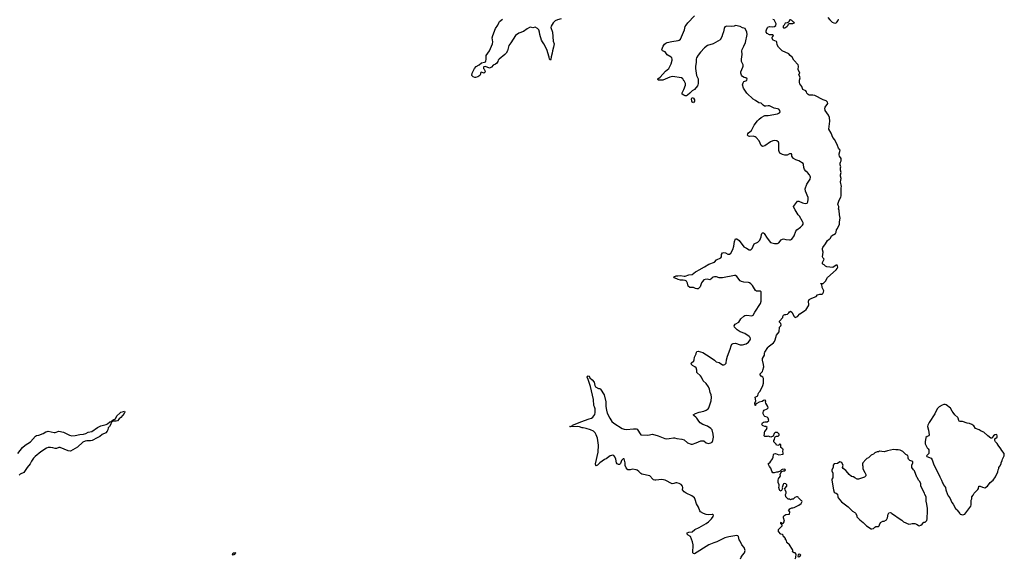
# Model space of a CAD drawing. Header units: inches. Extents: x 2348423 to 2474978, y 460702 to 613625.
# Tile 105 of 113: x 2435441 to 2452262, y 581837 to 591042. Entities that reach past the tile are written whole.
import ezdxf

# ---------------------------------------------------------------- set-up
doc = ezdxf.new("R2010")
doc.units = ezdxf.units.IN
doc.header["$MEASUREMENT"] = 0
for name, color, linetype in [('C4538', 7, 'Continuous'), ('C4548', 7, 'Continuous'), ('C4549', 7, 'Continuous'), ('C4558', 7, 'Continuous')]:
    doc.layers.add(name, color=color, linetype=linetype)

msp = doc.modelspace()

# ---------------------------------------------------------------- linework, layer by layer
at = {"layer": 'C4538', "color": 5, "elevation": 60}
for points in [[(2437090, 584179), (2437020, 584180), (2437022, 584190), (2437049, 584210), (2437067, 584213), (2437079, 584221), (2437102, 584270), (2437150, 584319), (2437170, 584333), (2437215, 584345), (2437230, 584354), (2437235, 584335), (2437226, 584310), (2437170, 584246), (2437138, 584222), (2437110, 584184)], [(2439090, 581892), (2439074, 581910), (2439090, 581930), (2439131, 581931), (2439117, 581923), (2439116, 581910), (2439110, 581904)]]:
    msp.add_lwpolyline(points, close=True, dxfattribs=at)
msp.add_lwpolyline([(2435407, 583630), (2435490, 583728), (2435535, 583770), (2435625, 583830), (2435710, 583924), (2435730, 583936), (2435770, 583944), (2435845, 583970), (2435890, 583999), (2435910, 584007), (2435930, 584008), (2436030, 583986), (2436050, 583986), (2436110, 584010), (2436190, 583993), (2436290, 583943), (2436330, 583933), (2436390, 583937), (2436470, 583952), (2436530, 583956), (2436570, 583968), (2436610, 583994), (2436674, 584006), (2436769, 584070), (2436830, 584100), (2436917, 584123), (2436943, 584137), (2436979, 584170), (2437020, 584180), (2437022, 584170), (2437003, 584157), (2436996, 584130), (2436973, 584090), (2436953, 584067), (2436945, 584030), (2436935, 584010), (2436910, 583982), (2436850, 583954), (2436810, 583920), (2436762, 583898), (2436679, 583850), (2436650, 583845), (2436590, 583847), (2436561, 583839), (2436520, 583820), (2436430, 583738), (2436311, 583670), (2436270, 583674), (2436130, 583731), (2436110, 583728), (2436070, 583713), (2436050, 583713), (2436007, 583727), (2435970, 583732), (2435930, 583730), (2435900, 583720), (2435804, 583656), (2435703, 583577), (2435677, 583550), (2435643, 583497), (2435621, 583450), (2435567, 583390), (2435510, 583303), (2435450, 583273), (2435430, 583257)], dxfattribs=at)
at = {"layer": 'C4548', "color": 5}
for points, elevation in [([(2447756, 581830), (2447764, 581856), (2447787, 581890), (2447826, 581930), (2447837, 581970), (2447820, 582020), (2447779, 582070), (2447752, 582130), (2447730, 582150), (2447723, 582210), (2447710, 582221), (2447690, 582225), (2447554, 582206), (2447490, 582185), (2447350, 582117), (2447298, 582102), (2447213, 582067), (2446970, 581915), (2446950, 581918), (2446942, 581930), (2446946, 582070), (2446937, 582117), (2446899, 582210), (2446861, 582230), (2446846, 582250), (2446843, 582270), (2446870, 582281), (2446928, 582290), (2446975, 582330), (2447050, 582361), (2447166, 582430), (2447210, 582463), (2447261, 582510), (2447289, 582550), (2447294, 582574), (2447283, 582583), (2447270, 582585), (2447210, 582579), (2447170, 582584), (2447121, 582601), (2447072, 582632), (2447059, 582650), (2447039, 582710), (2447003, 582770), (2446982, 582842), (2446968, 582868), (2446925, 582905), (2446829, 582950), (2446790, 582974), (2446767, 583007), (2446770, 583050), (2446766, 583070), (2446739, 583099), (2446710, 583118), (2446670, 583129), (2446650, 583129), (2446614, 583114), (2446590, 583109), (2446470, 583173), (2446410, 583186), (2446359, 583181), (2446310, 583170), (2446290, 583173), (2446270, 583179), (2446257, 583190), (2446206, 583246), (2446070, 583273), (2446050, 583285), (2446019, 583319), (2445990, 583341), (2445972, 583348), (2445910, 583362), (2445870, 583349), (2445830, 583348), (2445803, 583383), (2445786, 583426), (2445783, 583470), (2445770, 583535), (2445750, 583539), (2445724, 583510), (2445703, 583457), (2445690, 583442), (2445670, 583439), (2445649, 583449), (2445637, 583470), (2445625, 583530), (2445609, 583570), (2445590, 583593), (2445570, 583599), (2445550, 583596), (2445530, 583586), (2445461, 583539), (2445430, 583525), (2445351, 583470), (2445310, 583430), (2445290, 583419), (2445283, 583423), (2445280, 583450), (2445325, 583650), (2445329, 583770), (2445312, 583890), (2445292, 583950), (2445270, 583984), (2445242, 584010), (2445190, 584033), (2445117, 584057), (2445070, 584069), (2445050, 584069), (2445006, 584086), (2444970, 584089), (2444850, 584082), (2444838, 584090), (2444879, 584101), (2444888, 584110), (2444930, 584131), (2445028, 584170), (2445170, 584222), (2445210, 584230), (2445230, 584247), (2445264, 584296), (2445271, 584329), (2445271, 584391), (2445263, 584423), (2445250, 584450), (2445242, 584550), (2445195, 584774), (2445153, 584893), (2445135, 584930), (2445142, 584950), (2445150, 584956), (2445170, 584951), (2445183, 584923), (2445223, 584890), (2445255, 584850), (2445266, 584790), (2445278, 584770), (2445330, 584741), (2445350, 584738), (2445366, 584726), (2445425, 584630), (2445455, 584510), (2445455, 584430), (2445464, 584370), (2445479, 584319), (2445521, 584230), (2445557, 584177), (2445590, 584144), (2445736, 584056), (2445770, 584043), (2445810, 584037), (2445930, 584051), (2445970, 584051), (2445990, 584044), (2446050, 583947), (2446170, 583942), (2446250, 583956), (2446350, 583928), (2446465, 583885), (2446490, 583880), (2446536, 583884), (2446610, 583898), (2446630, 583896), (2446670, 583882), (2446755, 583875), (2446790, 583863), (2446851, 583810), (2446910, 583788), (2446938, 583790), (2446998, 583810), (2447076, 583844), (2447130, 583842), (2447170, 583812), (2447210, 583801), (2447250, 583811), (2447270, 583823), (2447284, 583850), (2447294, 583910), (2447290, 583958), (2447273, 584030), (2447250, 584054), (2447193, 584093), (2447110, 584124), (2447065, 584150), (2447041, 584181), (2447012, 584232), (2446992, 584252), (2446964, 584270), (2446949, 584290), (2446985, 584310), (2447048, 584332), (2447130, 584353), (2447170, 584369), (2447202, 584390), (2447217, 584410), (2447256, 584530), (2447260, 584590), (2447255, 584630), (2447239, 584670), (2447225, 584730), (2447208, 584770), (2447170, 584823), (2447115, 584870), (2447090, 584930), (2447073, 584953), (2447009, 585010), (2447007, 585050), (2446995, 585090), (2446973, 585110), (2446934, 585134), (2446919, 585150), (2446915, 585170), (2446959, 585210), (2446966, 585230), (2446970, 585274), (2446995, 585330), (2447002, 585358), (2447010, 585372), (2447030, 585378), (2447110, 585355), (2447237, 585277), (2447310, 585225), (2447337, 585197), (2447390, 585184), (2447450, 585141), (2447470, 585141), (2447490, 585147), (2447510, 585172), (2447517, 585230), (2447532, 585290), (2447579, 585410), (2447596, 585470), (2447610, 585495), (2447630, 585510), (2447670, 585512), (2447750, 585486), (2447790, 585484), (2447850, 585501), (2447890, 585530), (2447921, 585570), (2447924, 585590), (2447921, 585610), (2447906, 585630), (2447830, 585681), (2447750, 585710), (2447701, 585741), (2447653, 585790), (2447649, 585811), (2447663, 585837), (2447725, 585875), (2447762, 585930), (2447810, 585976), (2447830, 585989), (2447865, 585995), (2447950, 585981), (2447974, 585990), (2447998, 586042), (2448098, 586190), (2448106, 586230), (2448109, 586389), (2448090, 586401), (2448030, 586405), (2448010, 586415), (2447960, 586500), (2447930, 586530), (2447910, 586543), (2447890, 586550), (2447810, 586559), (2447770, 586569), (2447750, 586579), (2447694, 586654), (2447670, 586669), (2447650, 586669), (2447449, 586629), (2447390, 586629), (2447347, 586647), (2447310, 586649), (2447290, 586644), (2447271, 586630), (2447263, 586617), (2447230, 586598), (2447185, 586605), (2447150, 586603), (2447130, 586595), (2447106, 586570), (2447090, 586544), (2447065, 586475), (2447056, 586464), (2447030, 586444), (2447010, 586441), (2446986, 586446), (2446950, 586465), (2446887, 586467), (2446861, 586490), (2446850, 586538), (2446830, 586573), (2446810, 586585), (2446773, 586593), (2446730, 586593), (2446690, 586601), (2446629, 586630), (2446618, 586650), (2446654, 586666), (2446685, 586666), (2446733, 586673), (2446790, 586657), (2446810, 586659), (2446870, 586679), (2446930, 586685), (2446985, 586735), (2447010, 586745), (2447048, 586770), (2447143, 586817), (2447216, 586864), (2447310, 586898), (2447343, 586937), (2447422, 586970), (2447429, 586990), (2447433, 587030), (2447450, 587055), (2447470, 587064), (2447498, 587058), (2447536, 587036), (2447570, 587036), (2447590, 587051), (2447624, 587116), (2447642, 587170), (2447654, 587250), (2447670, 587296), (2447690, 587299), (2447730, 587271), (2447810, 587161), (2447858, 587138), (2447902, 587110), (2447930, 587111), (2447956, 587130), (2447990, 587211), (2448050, 587241), (2448085, 587275), (2448110, 587330), (2448112, 587370), (2448120, 587390), (2448130, 587402), (2448150, 587401), (2448161, 587390), (2448210, 587306), (2448270, 587236), (2448335, 587215), (2448385, 587215), (2448410, 587231), (2448450, 587279), (2448470, 587294), (2448490, 587296), (2448530, 587284), (2448590, 587278), (2448610, 587281), (2448630, 587290), (2448670, 587350), (2448702, 587430), (2448719, 587450), (2448783, 587497), (2448813, 587530), (2448823, 587550), (2448825, 587570), (2448816, 587596), (2448764, 587684), (2448740, 587710), (2448690, 587790), (2448666, 587830), (2448661, 587850), (2448730, 587941), (2448750, 587941), (2448814, 587914), (2448862, 587902), (2448892, 587908), (2448908, 587932), (2448912, 587970), (2448910, 588002), (2448868, 588110), (2448861, 588150), (2448886, 588230), (2448943, 588316), (2448952, 588350), (2448948, 588370), (2448936, 588390), (2448902, 588430), (2448870, 588456), (2448850, 588484), (2448837, 588517), (2448830, 588570), (2448824, 588584), (2448752, 588632), (2448698, 588650), (2448662, 588670), (2448642, 588690), (2448635, 588710), (2448635, 588735), (2448627, 588747), (2448590, 588748), (2448550, 588729), (2448511, 588729), (2448470, 588739), (2448430, 588762), (2448414, 588790), (2448409, 588809), (2448412, 588932), (2448405, 588950), (2448374, 588970), (2448330, 588978), (2448310, 588974), (2448270, 588954), (2448170, 588887), (2448130, 588874), (2448109, 588890), (2448074, 588970), (2448022, 589030), (2448003, 589043), (2447970, 589049), (2447907, 589047), (2447890, 589053), (2447876, 589070), (2447878, 589090), (2447894, 589110), (2447941, 589150), (2447990, 589238), (2448047, 589313), (2448076, 589344), (2448109, 589370), (2448170, 589407), (2448230, 589406), (2448390, 589433), (2448423, 589450), (2448432, 589470), (2448429, 589490), (2448410, 589512), (2448390, 589521), (2448330, 589530), (2448250, 589569), (2448230, 589572), (2448190, 589563), (2448166, 589566), (2448141, 589581), (2448110, 589614), (2448070, 589624), (2448010, 589664), (2447970, 589684), (2447864, 589784), (2447805, 589870), (2447789, 589930), (2447798, 589962), (2447814, 589986), (2447844, 590000)], 60), ([(2447031, 590000), (2447031, 589950), (2447027, 589930), (2447019, 589910), (2446970, 589849), (2446930, 589828), (2446890, 589786), (2446848, 589750), (2446830, 589741), (2446810, 589740), (2446786, 589750), (2446760, 589770), (2446756, 589790), (2446787, 589850), (2446814, 589926), (2446816, 589950), (2446790, 589999), (2446789, 590000)], 60), ([(2448689, 581830), (2448702, 581850), (2448707, 581907), (2448688, 581928), (2448670, 581929), (2448646, 581950), (2448648, 581970), (2448642, 581990), (2448590, 582066), (2448546, 582110), (2448542, 582142), (2448526, 582150), (2448522, 582182), (2448510, 582186), (2448502, 582202), (2448490, 582206), (2448486, 582230), (2448470, 582246), (2448446, 582250), (2448407, 582293), (2448406, 582330), (2448466, 582390), (2448462, 582422), (2448447, 582427), (2448446, 582450), (2448450, 582452), (2448458, 582438), (2448470, 582434), (2448490, 582442), (2448508, 582470), (2448492, 582530), (2448492, 582550), (2448498, 582562), (2448530, 582588), (2448590, 582594), (2448598, 582630), (2448578, 582650), (2448596, 582684), (2448630, 582698), (2448650, 582698), (2448670, 582705), (2448750, 582745), (2448790, 582774), (2448806, 582810), (2448802, 582822), (2448790, 582826), (2448746, 582870), (2448742, 582882), (2448730, 582886), (2448710, 582886), (2448684, 582876), (2448654, 582850), (2448630, 582848), (2448610, 582838), (2448590, 582846), (2448570, 582846), (2448530, 582886), (2448526, 582930), (2448538, 582950), (2448538, 582970), (2448518, 583010), (2448515, 583030), (2448548, 583070), (2448548, 583090), (2448530, 583108), (2448506, 583114), (2448490, 583108), (2448482, 583098), (2448465, 583050), (2448472, 583028), (2448450, 582986), (2448430, 582998), (2448422, 583010), (2448409, 583050), (2448418, 583070), (2448415, 583095), (2448398, 583130), (2448398, 583170), (2448407, 583193), (2448408, 583210), (2448420, 583220), (2448436, 583244), (2448435, 583270), (2448443, 583297), (2448462, 583318), (2448490, 583334), (2448510, 583334), (2448526, 583350), (2448510, 583358), (2448465, 583355), (2448454, 583350), (2448433, 583327), (2448394, 583310), (2448370, 583309), (2448330, 583295), (2448310, 583298), (2448290, 583326), (2448276, 583376), (2448250, 583406), (2448229, 583450), (2448260, 583480), (2448303, 583537), (2448315, 583565), (2448319, 583610), (2448330, 583625), (2448351, 583631), (2448410, 583605), (2448482, 583618), (2448486, 583634), (2448478, 583670), (2448486, 583690), (2448482, 583702), (2448470, 583706), (2448462, 583722), (2448446, 583730), (2448446, 583770), (2448442, 583782), (2448430, 583786), (2448418, 583782), (2448410, 583766), (2448370, 583768), (2448366, 583790), (2448326, 583830), (2448326, 583850), (2448335, 583865), (2448340, 583900), (2448347, 583913), (2448370, 583922), (2448398, 583922), (2448416, 583944), (2448416, 583956), (2448387, 583987), (2448350, 583988), (2448332, 583970), (2448313, 583927), (2448272, 583908), (2448230, 583926), (2448210, 583918), (2448170, 583918), (2448158, 583930), (2448170, 584014), (2448182, 584018), (2448186, 584030), (2448202, 584038), (2448208, 584070), (2448190, 584088), (2448170, 584089), (2448140, 584100), (2448130, 584109), (2448121, 584130), (2448133, 584150), (2448150, 584162), (2448170, 584171), (2448210, 584172), (2448238, 584190), (2448228, 584230), (2448209, 584249), (2448170, 584259), (2448159, 584270), (2448144, 584304), (2448141, 584330), (2448146, 584354), (2448158, 584370), (2448210, 584392), (2448228, 584410), (2448222, 584430), (2448189, 584490), (2448184, 584510), (2448188, 584530), (2448170, 584542), (2448150, 584534), (2448125, 584515), (2448076, 584504), (2448035, 584485), (2448012, 584468), (2448011, 584450), (2448006, 584450), (2448002, 584490), (2448015, 584530), (2448008, 584590), (2448050, 584614), (2448058, 584650), (2448068, 584670), (2448090, 584692), (2448139, 584790), (2448149, 584830), (2448149, 584910), (2448138, 584930), (2448110, 584949), (2448094, 584970), (2448094, 584990), (2448129, 585030), (2448139, 585050), (2448153, 585110), (2448149, 585151), (2448130, 585226), (2448129, 585251), (2448163, 585310), (2448165, 585350), (2448170, 585362), (2448221, 585439), (2448230, 585451), (2448320, 585520), (2448338, 585542), (2448350, 585572), (2448369, 585650), (2448413, 585707), (2448424, 585790), (2448442, 585810), (2448449, 585830), (2448442, 585850), (2448419, 585870), (2448422, 585890), (2448478, 585950), (2448478, 585970), (2448490, 585992), (2448510, 586002), (2448530, 586002), (2448558, 586010), (2448582, 586030), (2448590, 586052), (2448610, 586058), (2448630, 586042), (2448670, 585972), (2448690, 585951), (2448730, 585971), (2448770, 586018), (2448850, 586065), (2448875, 586090), (2448915, 586150), (2448922, 586170), (2448917, 586230), (2448930, 586258), (2448976, 586284), (2449046, 586314), (2449070, 586338), (2449109, 586351), (2449148, 586352), (2449160, 586360), (2449176, 586384), (2449178, 586410), (2449148, 586468), (2449142, 586522), (2449126, 586530), (2449130, 586534), (2449170, 586534), (2449210, 586574), (2449243, 586637), (2449392, 586768), (2449409, 586790), (2449417, 586810), (2449415, 586835), (2449408, 586848), (2449390, 586849), (2449330, 586809), (2449230, 586818), (2449206, 586830), (2449186, 586850), (2449163, 586863), (2449158, 586870), (2449158, 586890), (2449186, 586950), (2449170, 586966), (2449158, 586990), (2449169, 587070), (2449155, 587110), (2449154, 587130), (2449159, 587150), (2449210, 587212), (2449242, 587270), (2449270, 587291), (2449284, 587296), (2449294, 587306), (2449309, 587351), (2449378, 587390), (2449388, 587410), (2449395, 587450), (2449410, 587472), (2449444, 587550), (2449445, 587590), (2449459, 587650), (2449445, 587710), (2449440, 587780), (2449429, 587810), (2449434, 587826), (2449434, 587850), (2449422, 587870), (2449419, 587890), (2449443, 587957), (2449469, 588010), (2449473, 588030), (2449477, 588090), (2449474, 588170), (2449479, 588190), (2449464, 588270), (2449475, 588330), (2449462, 588370), (2449462, 588390), (2449474, 588430), (2449462, 588470), (2449462, 588510), (2449468, 588530), (2449460, 588560), (2449459, 588590), (2449461, 588610), (2449473, 588630), (2449476, 588670), (2449449, 588710), (2449441, 588730), (2449439, 588750), (2449455, 588790), (2449458, 588810), (2449429, 588849), (2449415, 588890), (2449364, 588990), (2449335, 589030), (2449303, 589103), (2449266, 589170), (2449281, 589310), (2449274, 589370), (2449259, 589410), (2449202, 589490), (2449195, 589530), (2449204, 589550), (2449249, 589610), (2449242, 589630), (2449218, 589658), (2449166, 589670), (2449025, 589745), (2448990, 589755), (2448930, 589755), (2448910, 589764), (2448889, 589789), (2448884, 589810), (2448870, 589829), (2448818, 589850), (2448803, 589903), (2448770, 589948), (2448764, 589970), (2448764, 590000)], 40), ([(2450000, 583606), (2449990, 583602), (2449943, 583557), (2449916, 583544), (2449895, 583525), (2449845, 583470), (2449838, 583450), (2449838, 583430), (2449845, 583410), (2449844, 583364), (2449882, 583302), (2449895, 583270), (2449894, 583246), (2449874, 583226), (2449770, 583189), (2449746, 583190), (2449706, 583210), (2449687, 583227), (2449673, 583227), (2449650, 583235), (2449610, 583268), (2449590, 583298), (2449555, 583335), (2449509, 583370), (2449499, 583390), (2449509, 583430), (2449484, 583470), (2449470, 583481), (2449450, 583485), (2449410, 583457), (2449354, 583450), (2449338, 583430), (2449338, 583390), (2449318, 583350), (2449318, 583330), (2449332, 583290), (2449332, 583212), (2449318, 583190), (2449318, 583170), (2449344, 583010), (2449357, 582970), (2449370, 582957), (2449391, 582950), (2449413, 582933), (2449416, 582890), (2449426, 582870), (2449483, 582803), (2449594, 582714), (2449670, 582642), (2449710, 582622), (2449722, 582610), (2449742, 582570), (2449744, 582544), (2449792, 582492), (2449851, 582451), (2449910, 582391), (2449990, 582338), (2450000, 582340)], 40)]:
    msp.add_lwpolyline(points, dxfattribs=dict(at, elevation=elevation))
for points, elevation in [([(2446950, 589621), (2446930, 589633), (2446924, 589650), (2446917, 589690), (2446930, 589710), (2446950, 589699), (2446967, 589670), (2446969, 589650), (2446960, 589630)], 60), ([(2448770, 581906), (2448738, 581902), (2448734, 581870), (2448750, 581865), (2448766, 581870), (2448786, 581890)], 40)]:
    msp.add_lwpolyline(points, close=True, dxfattribs=dict(at, elevation=elevation))
at = {"layer": 'C4549', "color": 5}
for points, elevation in [([(2446789, 590000), (2446770, 590029), (2446750, 590049), (2446592, 590072), (2446550, 590062), (2446470, 590023), (2446430, 590008), (2446350, 590009), (2446342, 590022), (2446341, 590030), (2446380, 590060), (2446476, 590164), (2446530, 590210), (2446573, 590287), (2446588, 590350), (2446590, 590370), (2446582, 590390), (2446570, 590403), (2446501, 590441), (2446470, 590492), (2446424, 590510), (2446413, 590530), (2446433, 590590), (2446458, 590622), (2446481, 590639), (2446504, 590650), (2446582, 590670), (2446690, 590684), (2446710, 590693), (2446728, 590710), (2446749, 590750), (2446796, 590870), (2446812, 590928), (2446825, 590950), (2446855, 590990), (2446971, 591110)], 60), ([(2444690, 591057), (2444630, 591042), (2444590, 591023), (2444553, 590990), (2444519, 590930), (2444513, 590910), (2444542, 590830), (2444556, 590676), (2444571, 590630), (2444563, 590570), (2444541, 590510), (2444536, 590470), (2444518, 590410), (2444516, 590370), (2444510, 590348), (2444490, 590368), (2444484, 590404), (2444444, 590530), (2444394, 590630), (2444370, 590662), (2444357, 590690), (2444328, 590788), (2444323, 590830), (2444308, 590868), (2444290, 590893), (2444250, 590913), (2444210, 590903), (2444170, 590912), (2444150, 590910), (2444110, 590888), (2444050, 590841), (2443970, 590810), (2443910, 590772), (2443832, 590648), (2443796, 590604), (2443774, 590510), (2443752, 590470), (2443730, 590446), (2443630, 590369), (2443615, 590350), (2443611, 590330), (2443590, 590298), (2443570, 590282), (2443530, 590266), (2443499, 590230), (2443470, 590214), (2443400, 590240), (2443370, 590238), (2443362, 590230), (2443362, 590210), (2443377, 590197), (2443390, 590174), (2443396, 590150), (2443390, 590142), (2443370, 590129), (2443330, 590146), (2443318, 590142), (2443312, 590128), (2443312, 590112), (2443301, 590090), (2443270, 590063), (2443230, 590054), (2443215, 590055), (2443187, 590067), (2443166, 590090), (2443169, 590130), (2443212, 590208), (2443238, 590242), (2443289, 590271), (2443330, 590306), (2443382, 590318), (2443397, 590323), (2443406, 590334), (2443412, 590368), (2443408, 590430), (2443469, 590511), (2443521, 590630), (2443525, 590665), (2443515, 590730), (2443524, 590770), (2443572, 590890), (2443610, 590950), (2443625, 590990), (2443638, 591010), (2443687, 591050)], 60), ([(2447844, 590000), (2447866, 590010), (2447868, 590030), (2447846, 590050), (2447817, 590057), (2447790, 590069), (2447772, 590092), (2447759, 590130), (2447762, 590150), (2447796, 590230), (2447799, 590250), (2447799, 590270), (2447775, 590330), (2447770, 590370), (2447781, 590450), (2447777, 590510), (2447781, 590530), (2447812, 590588), (2447838, 590650), (2447867, 590787), (2447864, 590830), (2447834, 590894), (2447790, 590904), (2447750, 590928), (2447670, 590942), (2447646, 590934), (2447593, 590927), (2447510, 590930), (2447497, 590923), (2447490, 590918), (2447476, 590890), (2447466, 590834), (2447447, 590790), (2447438, 590750), (2447410, 590699), (2447290, 590630), (2447190, 590603), (2447138, 590562), (2447071, 590489), (2447030, 590434), (2447006, 590390), (2447000, 590370), (2446997, 590310), (2446984, 590250), (2446985, 590210), (2447005, 590090), (2447030, 590030), (2447031, 590000)], 60), ([(2448764, 590000), (2448764, 590010), (2448774, 590050), (2448749, 590110), (2448766, 590130), (2448742, 590190), (2448744, 590250), (2448739, 590270), (2448666, 590350), (2448640, 590400), (2448604, 590430), (2448581, 590461), (2448468, 590510), (2448402, 590570), (2448382, 590610), (2448378, 590658), (2448369, 590669), (2448315, 590690), (2448288, 590730), (2448296, 590744), (2448310, 590754), (2448318, 590770), (2448310, 590786), (2448250, 590786), (2448210, 590808), (2448195, 590830), (2448194, 590850), (2448199, 590870), (2448215, 590910), (2448223, 590917), (2448250, 590926), (2448310, 590921), (2448336, 590924), (2448356, 590944), (2448366, 590970), (2448330, 591038), (2448310, 591048)], 40), ([(2449250, 591079), (2449280, 591040), (2449322, 591002), (2449350, 590986), (2449370, 590984), (2449390, 590990), (2449399, 591001), (2449421, 591030), (2449430, 591052)], 40)]:
    msp.add_lwpolyline(points, dxfattribs=dict(at, elevation=elevation))
at = {"layer": 'C4549', "color": 5, "elevation": 40}
msp.add_lwpolyline([(2448610, 591042), (2448598, 591042), (2448578, 591002), (2448552, 590988), (2448518, 590982), (2448502, 590950), (2448482, 590930), (2448482, 590910), (2448486, 590906), (2448490, 590902), (2448510, 590902), (2448526, 590910), (2448550, 590932), (2448568, 590950), (2448573, 590967), (2448584, 590976), (2448650, 590978), (2448678, 590990), (2448658, 590998), (2448630, 591029)], close=True, dxfattribs=at)
at = {"layer": 'C4558', "color": 5, "elevation": 40}
msp.add_lwpolyline([(2451230, 584467), (2451203, 584457), (2451150, 584424), (2451113, 584390), (2451074, 584306), (2450980, 584160), (2450956, 584110), (2450951, 584089), (2450968, 584028), (2450978, 583950), (2450971, 583929), (2450944, 583916), (2450921, 583899), (2450911, 583829), (2450911, 583791), (2450946, 583726), (2450962, 583710), (2450972, 583690), (2450971, 583630), (2450934, 583590), (2450938, 583578), (2451011, 583551), (2451030, 583522), (2451057, 583437), (2451140, 583280), (2451158, 583230), (2451191, 583170), (2451206, 583126), (2451218, 583110), (2451222, 583090), (2451258, 583050), (2451261, 583010), (2451291, 582930), (2451304, 582904), (2451331, 582870), (2451351, 582830), (2451365, 582790), (2451390, 582762), (2451431, 582691), (2451450, 582672), (2451457, 582657), (2451501, 582601), (2451510, 582591), (2451530, 582585), (2451550, 582581), (2451570, 582585), (2451590, 582592), (2451688, 582730), (2451695, 582750), (2451698, 582830), (2451707, 582853), (2451708, 582890), (2451730, 582914), (2451749, 582951), (2451810, 583012), (2451819, 583030), (2451829, 583071), (2451850, 583071), (2451890, 583051), (2451930, 583039), (2451973, 583070), (2452019, 583130), (2452073, 583170), (2452109, 583230), (2452150, 583314), (2452158, 583350), (2452168, 583370), (2452168, 583390), (2452188, 583410), (2452207, 583453), (2452208, 583470), (2452228, 583510), (2452230, 583534), (2452258, 583590), (2452262, 583630), (2452220, 583680), (2452204, 583710), (2452155, 583770), (2452139, 583799), (2452110, 583829), (2452098, 583850), (2452102, 583878), (2452138, 583910), (2452142, 583930), (2452132, 583952), (2452102, 583950), (2452078, 583930), (2452062, 583910), (2452054, 583890), (2452030, 583889), (2451978, 583930), (2451915, 583990), (2451868, 584008), (2451830, 584033), (2451770, 584057), (2451740, 584100), (2451710, 584122), (2451670, 584139), (2451627, 584147), (2451550, 584175), (2451510, 584174), (2451490, 584182), (2451484, 584190), (2451475, 584230), (2451466, 584246), (2451414, 584290), (2451390, 584328), (2451369, 584350), (2451343, 584403), (2451270, 584459), (2451250, 584466)], close=True, dxfattribs=at)
msp.add_lwpolyline([(2450000, 582340), (2450030, 582345), (2450050, 582372), (2450070, 582382), (2450110, 582382), (2450126, 582390), (2450128, 582410), (2450149, 582451), (2450186, 582470), (2450210, 582472), (2450248, 582492), (2450269, 582530), (2450278, 582590), (2450290, 582614), (2450310, 582622), (2450330, 582616), (2450343, 582603), (2450403, 582563), (2450430, 582538), (2450512, 582490), (2450542, 582462), (2450630, 582422), (2450664, 582424), (2450690, 582431), (2450731, 582431), (2450762, 582422), (2450790, 582402), (2450810, 582394), (2450836, 582404), (2450860, 582420), (2450888, 582452), (2450910, 582454), (2450936, 582484), (2450946, 582510), (2450942, 582570), (2450948, 582592), (2450949, 582690), (2450940, 582760), (2450928, 582812), (2450928, 582890), (2450905, 582925), (2450898, 582950), (2450838, 583070), (2450838, 583110), (2450818, 583150), (2450798, 583170), (2450778, 583210), (2450765, 583225), (2450728, 583330), (2450709, 583349), (2450682, 583390), (2450682, 583430), (2450702, 583470), (2450698, 583490), (2450649, 583509), (2450626, 583530), (2450618, 583550), (2450619, 583570), (2450612, 583592), (2450578, 583610), (2450530, 583662), (2450485, 583685), (2450450, 583693), (2450410, 583689), (2450370, 583694), (2450265, 583675), (2450210, 583658), (2450130, 583668), (2450110, 583658), (2450090, 583658), (2450050, 583638), (2450030, 583618), (2450000, 583606)], dxfattribs=at)

doc.saveas('drawing.dxf')
